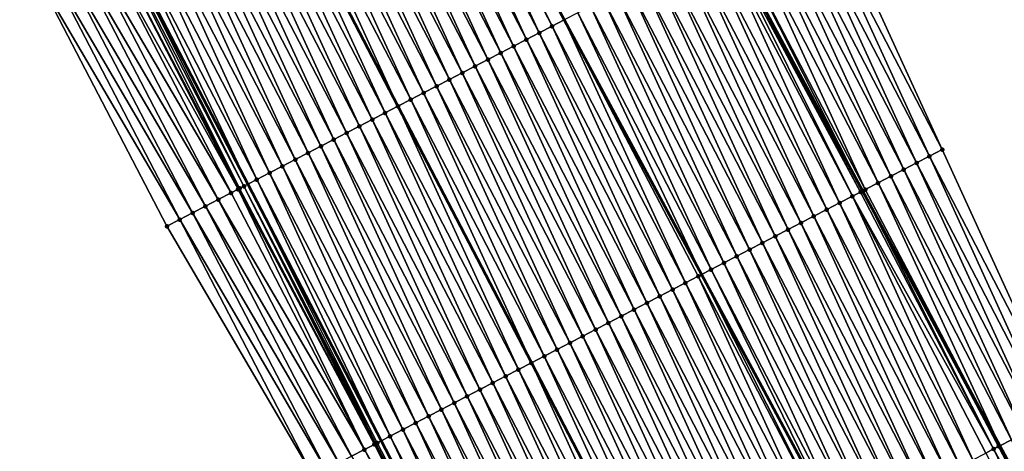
# Model space of a CAD drawing. Header units: feet. Extents: x 2010743 to 2022806, y 818705 to 837694.
# Tile 195 of 256: x 2012178 to 2012246, y 825512 to 825542. Entities that reach past the tile are written whole.
import ezdxf

# ---------------------------------------------------------------- set-up
doc = ezdxf.new("R2010")
doc.units = ezdxf.units.FT
doc.header["$MEASUREMENT"] = 0
for name, color, linetype, lineweight in [('EP_Travel Lane', 172, 'Continuous', 53), ('Road Shots', 141, 'Continuous', 100), ('STRIPING', 60, 'Continuous', 53)]:
    doc.layers.add(name, color=color, linetype=linetype, lineweight=lineweight)
doc.layers.add('I-77-MM17-21_NB-Surface-Border', color=7, linetype='Continuous')
doc.layers.add('I-77-MM17-21_NB-Surface-TIN', color=7, linetype='Continuous')

msp = doc.modelspace()

# ---------------------------------------------------------------- linework, layer by layer
at = {"layer": 'EP_Travel Lane'}
for points in [[(2012098.423, 825795.739, 322.685), (2012107.244, 825778.006, 322.934), (2012116.292, 825760.171, 323.171), (2012125.34, 825742.336, 323.418), (2012134.388, 825724.501, 323.672), (2012143.349, 825706.765, 323.886), (2012152.333, 825688.898, 324.102), (2012161.317, 825671.03, 324.312), (2012170.229, 825653.372, 324.484), (2012179.559, 825635.681, 324.602), (2012188.888, 825617.99, 324.735), (2012198.217, 825600.3, 324.868), (2012207.559, 825582.62, 324.95), (2012217.045, 825565.01, 324.969), (2012226.53, 825547.399, 325.002), (2012236.016, 825529.789, 325.043), (2012245.501, 825512.179, 325.066), (2012254.987, 825494.569, 325.048), (2012264.472, 825476.959, 325.034), (2012273.958, 825459.349, 325.006), (2012283.443, 825441.739, 324.982), (2012292.929, 825424.129, 324.94)], [(2012066.285, 825780.042, 323.996), (2012075.193, 825762.003, 324.193), (2012084.134, 825744.113, 324.357), (2012093.074, 825726.224, 324.541), (2012102.014, 825708.334, 324.683), (2012111.035, 825690.398, 324.866), (2012120.076, 825672.558, 324.993), (2012129.117, 825654.719, 325.099), (2012138.236, 825636.768, 325.226), (2012147.442, 825619.014, 325.321), (2012156.649, 825601.259, 325.367), (2012165.856, 825583.504, 325.429), (2012175.065, 825565.748, 325.494), (2012184.29, 825548.002, 325.563), (2012193.514, 825530.257, 325.608), (2012202.739, 825512.511, 325.627), (2012211.964, 825494.765, 325.644), (2012221.188, 825477.02, 325.642), (2012230.413, 825459.274, 325.644), (2012239.637, 825441.528, 325.619), (2012248.862, 825423.783, 325.6)]]:
    msp.add_polyline3d(points, dxfattribs=at)
at = {"layer": 'I-77-MM17-21_NB-Surface-Border', "color": 3, "linetype": 'Continuous', "lineweight": -3}
for points in [[(2012099.255, 825796.145, 322.634), (2012108.022, 825778.394, 322.886), (2012117.856, 825760.952, 323.074), (2012125.734, 825742.532, 323.387), (2012135.738, 825725.175, 323.587), (2012144.621, 825707.409, 323.833), (2012152.809, 825689.138, 324.083), (2012162.741, 825671.751, 324.25), (2012174.353, 825655.512, 324.278), (2012184.455, 825638.222, 324.369), (2012194.556, 825620.931, 324.428), (2012203.77, 825603.181, 324.556), (2012213.869, 825585.896, 324.582), (2012223.085, 825568.146, 324.634), (2012233.189, 825550.857, 324.629), (2012241.518, 825532.646, 324.724), (2012249.847, 825514.436, 324.823), (2012259.951, 825497.147, 324.812), (2012268.28, 825478.936, 324.864), (2012278.384, 825461.647, 324.814), (2012287.6, 825443.897, 324.804), (2012297.704, 825426.608, 324.725)], [(2012244.153, 825421.338, 325.467), (2012235.02, 825439.131, 325.501), (2012226.054, 825457.011, 325.528), (2012216.409, 825474.538, 325.541), (2012206.769, 825492.068, 325.544), (2012198.031, 825510.066, 325.549), (2012187.927, 825527.355, 325.511), (2012178.711, 825545.105, 325.5), (2012169.494, 825562.855, 325.458), (2012160.279, 825580.609, 325.418), (2012150.51, 825598.072, 325.408), (2012141.403, 825615.879, 325.378), (2012133.033, 825634.068, 325.294), (2012124.656, 825652.459, 325.188), (2012116.744, 825670.871, 325.082), (2012108.231, 825688.977, 324.949), (2012101.137, 825707.896, 324.725), (2012092.475, 825725.925, 324.566), (2012083.419, 825743.757, 324.389), (2012074.071, 825761.443, 324.254), (2012065.296, 825779.559, 324.054)]]:
    msp.add_polyline3d(points, dxfattribs=at)
at = {"layer": 'I-77-MM17-21_NB-Surface-TIN', "color": 128, "linetype": 'Continuous', "lineweight": -3}
for points in [[(2012213.665, 825540.719, 325.248), (2012205.336, 825558.93, 325.176), (2012204.448, 825558.469, 325.198)], [(2012214.552, 825541.18, 325.223), (2012205.781, 825559.161, 325.174), (2012205.336, 825558.93, 325.176)], [(2012213.665, 825540.719, 325.248), (2012214.552, 825541.18, 325.223), (2012205.336, 825558.93, 325.176)], [(2012205.781, 825559.161, 325.174), (2012215.399, 825541.62, 325.217), (2012205.922, 825559.234, 325.174)], [(2012214.552, 825541.18, 325.223), (2012215.399, 825541.62, 325.217), (2012205.781, 825559.161, 325.174)], [(2012206.223, 825559.391, 325.172), (2012205.922, 825559.234, 325.174), (2012215.399, 825541.62, 325.217)], [(2012215.439, 825541.641, 325.217), (2012206.223, 825559.391, 325.172), (2012215.399, 825541.62, 325.217)], [(2012212.777, 825540.258, 325.259), (2012204.448, 825558.469, 325.198), (2012203.561, 825558.008, 325.211)], [(2012212.777, 825540.258, 325.259), (2012213.665, 825540.719, 325.248), (2012204.448, 825558.469, 325.198)], [(2012211.002, 825539.337, 325.287), (2012202.673, 825557.547, 325.223), (2012201.786, 825557.087, 325.239)], [(2012211.89, 825539.798, 325.269), (2012203.561, 825558.008, 325.211), (2012202.673, 825557.547, 325.223)], [(2012211.002, 825539.337, 325.287), (2012211.89, 825539.798, 325.269), (2012202.673, 825557.547, 325.223)], [(2012211.89, 825539.798, 325.269), (2012212.777, 825540.258, 325.259), (2012203.561, 825558.008, 325.211)], [(2012210.115, 825538.876, 325.305), (2012201.786, 825557.087, 325.239), (2012200.898, 825556.626, 325.259)], [(2012210.115, 825538.876, 325.305), (2012211.002, 825539.337, 325.287), (2012201.786, 825557.087, 325.239)], [(2012208.34, 825537.954, 325.336), (2012200.011, 825556.165, 325.277), (2012199.123, 825555.704, 325.289)], [(2012209.227, 825538.415, 325.323), (2012200.898, 825556.626, 325.259), (2012200.011, 825556.165, 325.277)], [(2012208.34, 825537.954, 325.336), (2012209.227, 825538.415, 325.323), (2012200.011, 825556.165, 325.277)], [(2012209.227, 825538.415, 325.323), (2012210.115, 825538.876, 325.305), (2012200.898, 825556.626, 325.259)], [(2012207.452, 825537.493, 325.353), (2012199.123, 825555.704, 325.289), (2012198.236, 825555.243, 325.305)], [(2012207.452, 825537.493, 325.353), (2012208.34, 825537.954, 325.336), (2012199.123, 825555.704, 325.289)], [(2012205.677, 825536.572, 325.389), (2012197.348, 825554.782, 325.325), (2012196.461, 825554.322, 325.351)], [(2012206.565, 825537.033, 325.371), (2012198.236, 825555.243, 325.305), (2012197.348, 825554.782, 325.325)], [(2012205.677, 825536.572, 325.389), (2012206.565, 825537.033, 325.371), (2012197.348, 825554.782, 325.325)], [(2012206.565, 825537.033, 325.371), (2012207.452, 825537.493, 325.353), (2012198.236, 825555.243, 325.305)], [(2012204.79, 825536.111, 325.417), (2012196.461, 825554.322, 325.351), (2012195.573, 825553.861, 325.375)], [(2012204.79, 825536.111, 325.417), (2012205.677, 825536.572, 325.389), (2012196.461, 825554.322, 325.351)], [(2012203.015, 825535.189, 325.447), (2012194.686, 825553.4, 325.391), (2012193.798, 825552.939, 325.404)], [(2012195.573, 825553.861, 325.375), (2012194.686, 825553.4, 325.391), (2012203.902, 825535.65, 325.429)], [(2012203.015, 825535.189, 325.447), (2012203.902, 825535.65, 325.429), (2012194.686, 825553.4, 325.391)], [(2012204.79, 825536.111, 325.417), (2012195.573, 825553.861, 325.375), (2012203.902, 825535.65, 325.429)], [(2012202.127, 825534.729, 325.462), (2012193.798, 825552.939, 325.404), (2012192.911, 825552.478, 325.416)], [(2012202.127, 825534.729, 325.462), (2012203.015, 825535.189, 325.447), (2012193.798, 825552.939, 325.404)], [(2012200.352, 825533.807, 325.499), (2012192.023, 825552.018, 325.433), (2012191.136, 825551.557, 325.451)], [(2012201.24, 825534.268, 325.479), (2012192.911, 825552.478, 325.416), (2012192.023, 825552.018, 325.433)], [(2012200.352, 825533.807, 325.499), (2012201.24, 825534.268, 325.479), (2012192.023, 825552.018, 325.433)], [(2012201.24, 825534.268, 325.479), (2012202.127, 825534.729, 325.462), (2012192.911, 825552.478, 325.416)], [(2012199.465, 825533.346, 325.515), (2012191.136, 825551.557, 325.451), (2012190.248, 825551.096, 325.467)], [(2012199.465, 825533.346, 325.515), (2012200.352, 825533.807, 325.499), (2012191.136, 825551.557, 325.451)], [(2012197.69, 825532.424, 325.541), (2012189.361, 825550.635, 325.48), (2012188.473, 825550.174, 325.494)], [(2012198.577, 825532.885, 325.529), (2012190.248, 825551.096, 325.467), (2012189.361, 825550.635, 325.48)], [(2012197.69, 825532.424, 325.541), (2012198.577, 825532.885, 325.529), (2012189.361, 825550.635, 325.48)], [(2012198.577, 825532.885, 325.529), (2012199.465, 825533.346, 325.515), (2012190.248, 825551.096, 325.467)], [(2012241.518, 825532.646, 324.724), (2012233.189, 825550.857, 324.629), (2012232.302, 825550.396, 324.683)], [(2012196.802, 825531.964, 325.556), (2012188.473, 825550.174, 325.494), (2012187.586, 825549.713, 325.511)], [(2012196.802, 825531.964, 325.556), (2012197.69, 825532.424, 325.541), (2012188.473, 825550.174, 325.494)], [(2012239.743, 825531.725, 324.822), (2012231.414, 825549.935, 324.736), (2012230.527, 825549.475, 324.782)], [(2012240.631, 825532.186, 324.773), (2012232.302, 825550.396, 324.683), (2012231.414, 825549.935, 324.736)], [(2012239.743, 825531.725, 324.822), (2012240.631, 825532.186, 324.773), (2012231.414, 825549.935, 324.736)], [(2012240.631, 825532.186, 324.773), (2012241.518, 825532.646, 324.724), (2012232.302, 825550.396, 324.683)], [(2012195.027, 825531.042, 325.591), (2012186.698, 825549.253, 325.529), (2012185.811, 825548.792, 325.545)], [(2012195.915, 825531.503, 325.572), (2012187.586, 825549.713, 325.511), (2012186.698, 825549.253, 325.529)], [(2012195.027, 825531.042, 325.591), (2012195.915, 825531.503, 325.572), (2012186.698, 825549.253, 325.529)], [(2012195.915, 825531.503, 325.572), (2012196.802, 825531.964, 325.556), (2012187.586, 825549.713, 325.511)], [(2012238.856, 825531.264, 324.875), (2012230.527, 825549.475, 324.782), (2012229.639, 825549.014, 324.831)], [(2012238.856, 825531.264, 324.875), (2012239.743, 825531.725, 324.822), (2012230.527, 825549.475, 324.782)], [(2012194.14, 825530.581, 325.602), (2012185.811, 825548.792, 325.545), (2012184.923, 825548.331, 325.555)], [(2012194.14, 825530.581, 325.602), (2012195.027, 825531.042, 325.591), (2012185.811, 825548.792, 325.545)], [(2012237.081, 825530.342, 324.993), (2012228.752, 825548.553, 324.872), (2012227.864, 825548.092, 324.933)], [(2012237.968, 825530.803, 324.93), (2012229.639, 825549.014, 324.831), (2012228.752, 825548.553, 324.872)], [(2012237.081, 825530.342, 324.993), (2012237.968, 825530.803, 324.93), (2012228.752, 825548.553, 324.872)], [(2012237.968, 825530.803, 324.93), (2012238.856, 825531.264, 324.875), (2012229.639, 825549.014, 324.831)], [(2012192.955, 825529.966, 325.614), (2012184.036, 825547.87, 325.566), (2012183.692, 825547.692, 325.573)], [(2012193.252, 825530.12, 325.61), (2012184.29, 825548.002, 325.563), (2012184.036, 825547.87, 325.566)], [(2012192.955, 825529.966, 325.614), (2012193.252, 825530.12, 325.61), (2012184.036, 825547.87, 325.566)], [(2012184.923, 825548.331, 325.555), (2012184.29, 825548.002, 325.563), (2012193.514, 825530.257, 325.608)], [(2012193.252, 825530.12, 325.61), (2012193.514, 825530.257, 325.608), (2012184.29, 825548.002, 325.563)], [(2012194.14, 825530.581, 325.602), (2012184.923, 825548.331, 325.555), (2012193.514, 825530.257, 325.608)], [(2012236.193, 825529.882, 325.037), (2012227.864, 825548.092, 324.933), (2012226.977, 825547.631, 324.988)], [(2012236.193, 825529.882, 325.037), (2012237.081, 825530.342, 324.993), (2012227.864, 825548.092, 324.933)], [(2012192.365, 825529.66, 325.586), (2012183.148, 825547.409, 325.553), (2012182.261, 825546.949, 325.546)], [(2012192.853, 825529.913, 325.612), (2012183.692, 825547.692, 325.573), (2012183.148, 825547.409, 325.553)], [(2012192.365, 825529.66, 325.586), (2012192.853, 825529.913, 325.612), (2012183.148, 825547.409, 325.553)], [(2012192.853, 825529.913, 325.612), (2012192.955, 825529.966, 325.614), (2012183.692, 825547.692, 325.573)], [(2012235.306, 825529.421, 325.051), (2012226.398, 825547.331, 325.007), (2012226.089, 825547.171, 325.011)], [(2012235.877, 825529.717, 325.047), (2012226.53, 825547.399, 325.002), (2012226.398, 825547.331, 325.007)], [(2012235.306, 825529.421, 325.051), (2012235.877, 825529.717, 325.047), (2012226.398, 825547.331, 325.007)], [(2012226.977, 825547.631, 324.988), (2012226.53, 825547.399, 325.002), (2012236.016, 825529.789, 325.043)], [(2012235.877, 825529.717, 325.047), (2012236.016, 825529.789, 325.043), (2012226.53, 825547.399, 325.002)], [(2012236.193, 825529.882, 325.037), (2012226.977, 825547.631, 324.988), (2012236.016, 825529.789, 325.043)], [(2012191.477, 825529.199, 325.574), (2012182.261, 825546.949, 325.546), (2012181.373, 825546.488, 325.545)], [(2012191.477, 825529.199, 325.574), (2012192.365, 825529.66, 325.586), (2012182.261, 825546.949, 325.546)], [(2012233.531, 825528.499, 325.084), (2012225.202, 825546.71, 325.021), (2012224.314, 825546.249, 325.033)], [(2012234.418, 825528.96, 325.063), (2012226.089, 825547.171, 325.011), (2012225.202, 825546.71, 325.021)], [(2012233.531, 825528.499, 325.084), (2012234.418, 825528.96, 325.063), (2012225.202, 825546.71, 325.021)], [(2012234.418, 825528.96, 325.063), (2012235.306, 825529.421, 325.051), (2012226.089, 825547.171, 325.011)], [(2012189.702, 825528.277, 325.548), (2012180.486, 825546.027, 325.529), (2012179.598, 825545.566, 325.516)], [(2012190.59, 825528.738, 325.567), (2012181.373, 825546.488, 325.545), (2012180.486, 825546.027, 325.529)], [(2012189.702, 825528.277, 325.548), (2012190.59, 825528.738, 325.567), (2012180.486, 825546.027, 325.529)], [(2012190.59, 825528.738, 325.567), (2012191.477, 825529.199, 325.574), (2012181.373, 825546.488, 325.545)], [(2012232.643, 825528.038, 325.101), (2012224.314, 825546.249, 325.033), (2012223.427, 825545.788, 325.053)], [(2012232.643, 825528.038, 325.101), (2012233.531, 825528.499, 325.084), (2012224.314, 825546.249, 325.033)], [(2012188.815, 825527.816, 325.533), (2012179.598, 825545.566, 325.516), (2012178.711, 825545.105, 325.5)], [(2012188.815, 825527.816, 325.533), (2012189.702, 825528.277, 325.548), (2012179.598, 825545.566, 325.516)], [(2012230.868, 825527.117, 325.131), (2012222.539, 825545.327, 325.076), (2012221.652, 825544.867, 325.095)], [(2012231.756, 825527.578, 325.116), (2012223.427, 825545.788, 325.053), (2012222.539, 825545.327, 325.076)], [(2012230.868, 825527.117, 325.131), (2012231.756, 825527.578, 325.116), (2012222.539, 825545.327, 325.076)], [(2012231.756, 825527.578, 325.116), (2012232.643, 825528.038, 325.101), (2012223.427, 825545.788, 325.053)], [(2012187.927, 825527.355, 325.511), (2012188.815, 825527.816, 325.533), (2012178.711, 825545.105, 325.5)], [(2012229.981, 825526.656, 325.14), (2012221.652, 825544.867, 325.095), (2012220.764, 825544.406, 325.112)], [(2012229.981, 825526.656, 325.14), (2012230.868, 825527.117, 325.131), (2012221.652, 825544.867, 325.095)], [(2012228.206, 825525.734, 325.178), (2012219.877, 825543.945, 325.129), (2012218.989, 825543.484, 325.143)], [(2012229.093, 825526.195, 325.158), (2012220.764, 825544.406, 325.112), (2012219.877, 825543.945, 325.129)], [(2012228.206, 825525.734, 325.178), (2012229.093, 825526.195, 325.158), (2012219.877, 825543.945, 325.129)], [(2012229.093, 825526.195, 325.158), (2012229.981, 825526.656, 325.14), (2012220.764, 825544.406, 325.112)], [(2012227.318, 825525.273, 325.195), (2012218.989, 825543.484, 325.143), (2012218.102, 825543.023, 325.159)], [(2012227.318, 825525.273, 325.195), (2012228.206, 825525.734, 325.178), (2012218.989, 825543.484, 325.143)], [(2012225.543, 825524.352, 325.227), (2012217.214, 825542.562, 325.176), (2012216.327, 825542.102, 325.193)], [(2012226.431, 825524.813, 325.209), (2012218.102, 825543.023, 325.159), (2012217.214, 825542.562, 325.176)], [(2012225.543, 825524.352, 325.227), (2012226.431, 825524.813, 325.209), (2012217.214, 825542.562, 325.176)], [(2012226.431, 825524.813, 325.209), (2012227.318, 825525.273, 325.195), (2012218.102, 825543.023, 325.159)], [(2012215.439, 825541.641, 325.217), (2012224.876, 825524.005, 325.239), (2012216.327, 825542.102, 325.193)], [(2012225.543, 825524.352, 325.227), (2012216.327, 825542.102, 325.193), (2012224.876, 825524.005, 325.239)], [(2012222.881, 825522.969, 325.279), (2012214.552, 825541.18, 325.223), (2012213.665, 825540.719, 325.248)], [(2012223.768, 825523.43, 325.255), (2012215.399, 825541.62, 325.217), (2012214.552, 825541.18, 325.223)], [(2012222.881, 825522.969, 325.279), (2012223.768, 825523.43, 325.255), (2012214.552, 825541.18, 325.223)], [(2012215.439, 825541.641, 325.217), (2012215.399, 825541.62, 325.217), (2012224.876, 825524.005, 325.239)], [(2012224.656, 825523.891, 325.243), (2012224.876, 825524.005, 325.239), (2012215.399, 825541.62, 325.217)], [(2012223.768, 825523.43, 325.255), (2012224.656, 825523.891, 325.243), (2012215.399, 825541.62, 325.217)], [(2012221.993, 825522.509, 325.29), (2012213.665, 825540.719, 325.248), (2012212.777, 825540.258, 325.259)], [(2012221.993, 825522.509, 325.29), (2012222.881, 825522.969, 325.279), (2012213.665, 825540.719, 325.248)], [(2012220.218, 825521.587, 325.317), (2012211.89, 825539.798, 325.269), (2012211.002, 825539.337, 325.287)], [(2012221.106, 825522.048, 325.302), (2012212.777, 825540.258, 325.259), (2012211.89, 825539.798, 325.269)], [(2012220.218, 825521.587, 325.317), (2012221.106, 825522.048, 325.302), (2012211.89, 825539.798, 325.269)], [(2012221.106, 825522.048, 325.302), (2012221.993, 825522.509, 325.29), (2012212.777, 825540.258, 325.259)], [(2012219.331, 825521.126, 325.337), (2012211.002, 825539.337, 325.287), (2012210.115, 825538.876, 325.305)], [(2012219.331, 825521.126, 325.337), (2012220.218, 825521.587, 325.317), (2012211.002, 825539.337, 325.287)], [(2012217.556, 825520.204, 325.364), (2012209.227, 825538.415, 325.323), (2012208.34, 825537.954, 325.336)], [(2012218.443, 825520.665, 325.352), (2012210.115, 825538.876, 325.305), (2012209.227, 825538.415, 325.323)], [(2012217.556, 825520.204, 325.364), (2012218.443, 825520.665, 325.352), (2012209.227, 825538.415, 325.323)], [(2012218.443, 825520.665, 325.352), (2012219.331, 825521.126, 325.337), (2012210.115, 825538.876, 325.305)], [(2012216.668, 825519.744, 325.383), (2012208.34, 825537.954, 325.336), (2012207.452, 825537.493, 325.353)], [(2012216.668, 825519.744, 325.383), (2012217.556, 825520.204, 325.364), (2012208.34, 825537.954, 325.336)], [(2012214.893, 825518.822, 325.427), (2012206.565, 825537.033, 325.371), (2012205.677, 825536.572, 325.389)], [(2012215.781, 825519.283, 325.403), (2012207.452, 825537.493, 325.353), (2012206.565, 825537.033, 325.371)], [(2012214.893, 825518.822, 325.427), (2012215.781, 825519.283, 325.403), (2012206.565, 825537.033, 325.371)], [(2012215.781, 825519.283, 325.403), (2012216.668, 825519.744, 325.383), (2012207.452, 825537.493, 325.353)], [(2012214.006, 825518.361, 325.447), (2012205.677, 825536.572, 325.389), (2012204.79, 825536.111, 325.417)], [(2012214.006, 825518.361, 325.447), (2012214.893, 825518.822, 325.427), (2012205.677, 825536.572, 325.389)], [(2012212.231, 825517.44, 325.477), (2012203.902, 825535.65, 325.429), (2012203.015, 825535.189, 325.447)], [(2012204.79, 825536.111, 325.417), (2012203.902, 825535.65, 325.429), (2012213.119, 825517.9, 325.463)], [(2012212.231, 825517.44, 325.477), (2012213.119, 825517.9, 325.463), (2012203.902, 825535.65, 325.429)], [(2012214.006, 825518.361, 325.447), (2012204.79, 825536.111, 325.417), (2012213.119, 825517.9, 325.463)], [(2012211.343, 825516.979, 325.491), (2012203.015, 825535.189, 325.447), (2012202.127, 825534.729, 325.462)], [(2012211.343, 825516.979, 325.491), (2012212.231, 825517.44, 325.477), (2012203.015, 825535.189, 325.447)], [(2012209.569, 825516.057, 325.528), (2012201.24, 825534.268, 325.479), (2012200.352, 825533.807, 325.499)], [(2012210.456, 825516.518, 325.51), (2012202.127, 825534.729, 325.462), (2012201.24, 825534.268, 325.479)], [(2012209.569, 825516.057, 325.528), (2012210.456, 825516.518, 325.51), (2012201.24, 825534.268, 325.479)], [(2012210.456, 825516.518, 325.51), (2012211.343, 825516.979, 325.491), (2012202.127, 825534.729, 325.462)], [(2012208.681, 825515.596, 325.544), (2012200.352, 825533.807, 325.499), (2012199.465, 825533.346, 325.515)], [(2012208.681, 825515.596, 325.544), (2012209.569, 825516.057, 325.528), (2012200.352, 825533.807, 325.499)], [(2012207.794, 825515.135, 325.558), (2012199.465, 825533.346, 325.515), (2012198.577, 825532.885, 325.529)], [(2012207.794, 825515.135, 325.558), (2012208.681, 825515.596, 325.544), (2012199.465, 825533.346, 325.515)], [(2012206.019, 825514.214, 325.585), (2012197.69, 825532.424, 325.541), (2012196.802, 825531.964, 325.556)], [(2012206.906, 825514.675, 325.571), (2012198.577, 825532.885, 325.529), (2012197.69, 825532.424, 325.541)], [(2012206.019, 825514.214, 325.585), (2012206.906, 825514.675, 325.571), (2012197.69, 825532.424, 325.541)], [(2012206.906, 825514.675, 325.571), (2012207.794, 825515.135, 325.558), (2012198.577, 825532.885, 325.529)], [(2012249.847, 825514.436, 324.823), (2012241.518, 825532.646, 324.724), (2012240.631, 825532.186, 324.773)], [(2012205.131, 825513.753, 325.601), (2012196.802, 825531.964, 325.556), (2012195.915, 825531.503, 325.572)], [(2012205.131, 825513.753, 325.601), (2012206.019, 825514.214, 325.585), (2012196.802, 825531.964, 325.556)], [(2012248.072, 825513.514, 324.916), (2012239.743, 825531.725, 324.822), (2012238.856, 825531.264, 324.875)], [(2012248.96, 825513.975, 324.867), (2012240.631, 825532.186, 324.773), (2012239.743, 825531.725, 324.822)], [(2012248.072, 825513.514, 324.916), (2012248.96, 825513.975, 324.867), (2012239.743, 825531.725, 324.822)], [(2012248.96, 825513.975, 324.867), (2012249.847, 825514.436, 324.823), (2012240.631, 825532.186, 324.773)], [(2012203.356, 825512.831, 325.621), (2012195.027, 825531.042, 325.591), (2012194.14, 825530.581, 325.602)], [(2012204.244, 825513.292, 325.616), (2012195.915, 825531.503, 325.572), (2012195.027, 825531.042, 325.591)], [(2012203.356, 825512.831, 325.621), (2012204.244, 825513.292, 325.616), (2012195.027, 825531.042, 325.591)], [(2012204.244, 825513.292, 325.616), (2012205.131, 825513.753, 325.601), (2012195.915, 825531.503, 325.572)], [(2012247.185, 825513.053, 324.97), (2012238.856, 825531.264, 324.875), (2012237.968, 825530.803, 324.93)], [(2012247.185, 825513.053, 324.97), (2012248.072, 825513.514, 324.916), (2012238.856, 825531.264, 324.875)], [(2012202.469, 825512.371, 325.629), (2012193.514, 825530.257, 325.608), (2012193.252, 825530.12, 325.61)], [(2012194.14, 825530.581, 325.602), (2012193.514, 825530.257, 325.608), (2012202.739, 825512.511, 325.627)], [(2012202.469, 825512.371, 325.629), (2012202.739, 825512.511, 325.627), (2012193.514, 825530.257, 325.608)], [(2012203.356, 825512.831, 325.621), (2012194.14, 825530.581, 325.602), (2012202.739, 825512.511, 325.627)], [(2012236.193, 825529.882, 325.037), (2012245.501, 825512.179, 325.066), (2012237.081, 825530.342, 324.993)], [(2012246.297, 825512.593, 325.026), (2012237.968, 825530.803, 324.93), (2012237.081, 825530.342, 324.993)], [(2012246.297, 825512.593, 325.026), (2012237.081, 825530.342, 324.993), (2012245.501, 825512.179, 325.066)], [(2012246.297, 825512.593, 325.026), (2012247.185, 825513.053, 324.97), (2012237.968, 825530.803, 324.93)], [(2012201.581, 825511.91, 325.605), (2012192.365, 825529.66, 325.586), (2012191.477, 825529.199, 325.574)], [(2012201.581, 825511.91, 325.605), (2012192.853, 825529.913, 325.612), (2012192.365, 825529.66, 325.586)], [(2012202.277, 825512.271, 325.629), (2012192.955, 825529.966, 325.614), (2012192.853, 825529.913, 325.612)], [(2012201.581, 825511.91, 325.605), (2012202.277, 825512.271, 325.629), (2012192.853, 825529.913, 325.612)], [(2012202.277, 825512.271, 325.629), (2012193.252, 825530.12, 325.61), (2012192.955, 825529.966, 325.614)], [(2012202.277, 825512.271, 325.629), (2012202.364, 825512.316, 325.63), (2012193.252, 825530.12, 325.61)], [(2012202.364, 825512.316, 325.63), (2012202.469, 825512.371, 325.629), (2012193.252, 825530.12, 325.61)], [(2012245.066, 825511.953, 325.08), (2012235.877, 825529.717, 325.047), (2012235.306, 825529.421, 325.051)], [(2012245.066, 825511.953, 325.08), (2012236.016, 825529.789, 325.043), (2012235.877, 825529.717, 325.047)], [(2012236.193, 825529.882, 325.037), (2012236.016, 825529.789, 325.043), (2012245.501, 825512.179, 325.066)], [(2012245.41, 825512.132, 325.071), (2012245.501, 825512.179, 325.066), (2012236.016, 825529.789, 325.043)], [(2012245.066, 825511.953, 325.08), (2012245.41, 825512.132, 325.071), (2012236.016, 825529.789, 325.043)], [(2012200.694, 825511.449, 325.594), (2012191.477, 825529.199, 325.574), (2012190.59, 825528.738, 325.567)], [(2012200.694, 825511.449, 325.594), (2012201.581, 825511.91, 325.605), (2012191.477, 825529.199, 325.574)], [(2012242.747, 825510.749, 325.109), (2012234.418, 825528.96, 325.063), (2012233.531, 825528.499, 325.084)], [(2012243.635, 825511.21, 325.093), (2012235.306, 825529.421, 325.051), (2012234.418, 825528.96, 325.063)], [(2012242.747, 825510.749, 325.109), (2012243.635, 825511.21, 325.093), (2012234.418, 825528.96, 325.063)], [(2012243.635, 825511.21, 325.093), (2012244.522, 825511.671, 325.085), (2012235.306, 825529.421, 325.051)], [(2012244.522, 825511.671, 325.085), (2012245.066, 825511.953, 325.08), (2012235.306, 825529.421, 325.051)], [(2012198.919, 825510.527, 325.567), (2012189.702, 825528.277, 325.548), (2012188.815, 825527.816, 325.533)], [(2012199.806, 825510.988, 325.586), (2012190.59, 825528.738, 325.567), (2012189.702, 825528.277, 325.548)], [(2012198.919, 825510.527, 325.567), (2012199.806, 825510.988, 325.586), (2012189.702, 825528.277, 325.548)], [(2012199.806, 825510.988, 325.586), (2012200.694, 825511.449, 325.594), (2012190.59, 825528.738, 325.567)], [(2012241.86, 825510.288, 325.122), (2012233.531, 825528.499, 325.084), (2012232.643, 825528.038, 325.101)], [(2012241.86, 825510.288, 325.122), (2012242.747, 825510.749, 325.109), (2012233.531, 825528.499, 325.084)], [(2012198.031, 825510.066, 325.549), (2012188.815, 825527.816, 325.533), (2012187.927, 825527.355, 325.511)], [(2012198.031, 825510.066, 325.549), (2012198.919, 825510.527, 325.567), (2012188.815, 825527.816, 325.533)], [(2012240.085, 825509.367, 325.142), (2012231.756, 825527.578, 325.116), (2012230.868, 825527.117, 325.131)], [(2012240.972, 825509.828, 325.133), (2012232.643, 825528.038, 325.101), (2012231.756, 825527.578, 325.116)], [(2012240.085, 825509.367, 325.142), (2012240.972, 825509.828, 325.133), (2012231.756, 825527.578, 325.116)], [(2012240.972, 825509.828, 325.133), (2012241.86, 825510.288, 325.122), (2012232.643, 825528.038, 325.101)], [(2012239.197, 825508.906, 325.157), (2012230.868, 825527.117, 325.131), (2012229.981, 825526.656, 325.14)], [(2012239.197, 825508.906, 325.157), (2012240.085, 825509.367, 325.142), (2012230.868, 825527.117, 325.131)], [(2012237.422, 825507.984, 325.192), (2012229.093, 825526.195, 325.158), (2012228.206, 825525.734, 325.178)], [(2012238.31, 825508.445, 325.176), (2012229.981, 825526.656, 325.14), (2012229.093, 825526.195, 325.158)], [(2012237.422, 825507.984, 325.192), (2012238.31, 825508.445, 325.176), (2012229.093, 825526.195, 325.158)], [(2012238.31, 825508.445, 325.176), (2012239.197, 825508.906, 325.157), (2012229.981, 825526.656, 325.14)], [(2012236.535, 825507.524, 325.207), (2012228.206, 825525.734, 325.178), (2012227.318, 825525.273, 325.195)], [(2012236.535, 825507.524, 325.207), (2012237.422, 825507.984, 325.192), (2012228.206, 825525.734, 325.178)], [(2012234.76, 825506.602, 325.241), (2012226.431, 825524.813, 325.209), (2012225.543, 825524.352, 325.227)], [(2012235.647, 825507.063, 325.221), (2012227.318, 825525.273, 325.195), (2012226.431, 825524.813, 325.209)], [(2012234.76, 825506.602, 325.241), (2012235.647, 825507.063, 325.221), (2012226.431, 825524.813, 325.209)], [(2012235.647, 825507.063, 325.221), (2012236.535, 825507.524, 325.207), (2012227.318, 825525.273, 325.195)], [(2012225.543, 825524.352, 325.227), (2012224.876, 825524.005, 325.239), (2012234.352, 825506.39, 325.244)], [(2012234.76, 825506.602, 325.241), (2012225.543, 825524.352, 325.227), (2012234.352, 825506.39, 325.244)], [(2012232.097, 825505.219, 325.28), (2012223.768, 825523.43, 325.255), (2012222.881, 825522.969, 325.279)], [(2012232.985, 825505.68, 325.258), (2012224.656, 825523.891, 325.243), (2012223.768, 825523.43, 325.255)], [(2012232.097, 825505.219, 325.28), (2012232.985, 825505.68, 325.258), (2012223.768, 825523.43, 325.255)], [(2012233.872, 825506.141, 325.247), (2012224.876, 825524.005, 325.239), (2012224.656, 825523.891, 325.243)], [(2012232.985, 825505.68, 325.258), (2012233.872, 825506.141, 325.247), (2012224.656, 825523.891, 325.243)], [(2012233.872, 825506.141, 325.247), (2012234.352, 825506.39, 325.244), (2012224.876, 825524.005, 325.239)], [(2012231.21, 825504.759, 325.29), (2012222.881, 825522.969, 325.279), (2012221.993, 825522.509, 325.29)], [(2012231.21, 825504.759, 325.29), (2012232.097, 825505.219, 325.28), (2012222.881, 825522.969, 325.279)], [(2012229.435, 825503.837, 325.32), (2012221.106, 825522.048, 325.302), (2012220.218, 825521.587, 325.317)], [(2012230.322, 825504.298, 325.306), (2012221.993, 825522.509, 325.29), (2012221.106, 825522.048, 325.302)], [(2012229.435, 825503.837, 325.32), (2012230.322, 825504.298, 325.306), (2012221.106, 825522.048, 325.302)], [(2012230.322, 825504.298, 325.306), (2012231.21, 825504.759, 325.29), (2012221.993, 825522.509, 325.29)], [(2012228.547, 825503.376, 325.338), (2012220.218, 825521.587, 325.317), (2012219.331, 825521.126, 325.337)], [(2012228.547, 825503.376, 325.338), (2012229.435, 825503.837, 325.32), (2012220.218, 825521.587, 325.317)], [(2012226.772, 825502.455, 325.369), (2012218.443, 825520.665, 325.352), (2012217.556, 825520.204, 325.364)], [(2012227.66, 825502.915, 325.356), (2012219.331, 825521.126, 325.337), (2012218.443, 825520.665, 325.352)], [(2012226.772, 825502.455, 325.369), (2012227.66, 825502.915, 325.356), (2012218.443, 825520.665, 325.352)], [(2012227.66, 825502.915, 325.356), (2012228.547, 825503.376, 325.338), (2012219.331, 825521.126, 325.337)], [(2012225.885, 825501.994, 325.388), (2012217.556, 825520.204, 325.364), (2012216.668, 825519.744, 325.383)], [(2012225.885, 825501.994, 325.388), (2012226.772, 825502.455, 325.369), (2012217.556, 825520.204, 325.364)], [(2012224.997, 825501.533, 325.404), (2012216.668, 825519.744, 325.383), (2012215.781, 825519.283, 325.403)], [(2012224.997, 825501.533, 325.404), (2012225.885, 825501.994, 325.388), (2012216.668, 825519.744, 325.383)], [(2012223.222, 825500.611, 325.453), (2012214.893, 825518.822, 325.427), (2012214.006, 825518.361, 325.447)], [(2012224.11, 825501.072, 325.427), (2012215.781, 825519.283, 325.403), (2012214.893, 825518.822, 325.427)], [(2012223.222, 825500.611, 325.453), (2012224.11, 825501.072, 325.427), (2012214.893, 825518.822, 325.427)], [(2012224.11, 825501.072, 325.427), (2012224.997, 825501.533, 325.404), (2012215.781, 825519.283, 325.403)], [(2012214.006, 825518.361, 325.447), (2012213.119, 825517.9, 325.463), (2012222.335, 825500.15, 325.466)], [(2012223.222, 825500.611, 325.453), (2012214.006, 825518.361, 325.447), (2012222.335, 825500.15, 325.466)], [(2012220.56, 825499.229, 325.497), (2012212.231, 825517.44, 325.477), (2012211.343, 825516.979, 325.491)], [(2012221.447, 825499.69, 325.48), (2012213.119, 825517.9, 325.463), (2012212.231, 825517.44, 325.477)], [(2012220.56, 825499.229, 325.497), (2012221.447, 825499.69, 325.48), (2012212.231, 825517.44, 325.477)], [(2012221.447, 825499.69, 325.48), (2012222.335, 825500.15, 325.466), (2012213.119, 825517.9, 325.463)], [(2012219.672, 825498.768, 325.514), (2012211.343, 825516.979, 325.491), (2012210.456, 825516.518, 325.51)], [(2012219.672, 825498.768, 325.514), (2012220.56, 825499.229, 325.497), (2012211.343, 825516.979, 325.491)], [(2012217.897, 825497.846, 325.548), (2012209.569, 825516.057, 325.528), (2012208.681, 825515.596, 325.544)], [(2012218.785, 825498.307, 325.532), (2012210.456, 825516.518, 325.51), (2012209.569, 825516.057, 325.528)], [(2012217.897, 825497.846, 325.548), (2012218.785, 825498.307, 325.532), (2012209.569, 825516.057, 325.528)], [(2012218.785, 825498.307, 325.532), (2012219.672, 825498.768, 325.514), (2012210.456, 825516.518, 325.51)], [(2012217.01, 825497.386, 325.562), (2012208.681, 825515.596, 325.544), (2012207.794, 825515.135, 325.558)], [(2012217.01, 825497.386, 325.562), (2012217.897, 825497.846, 325.548), (2012208.681, 825515.596, 325.544)], [(2012215.235, 825496.464, 325.588), (2012206.906, 825514.675, 325.571), (2012206.019, 825514.214, 325.585)], [(2012216.122, 825496.925, 325.573), (2012207.794, 825515.135, 325.558), (2012206.906, 825514.675, 325.571)], [(2012215.235, 825496.464, 325.588), (2012216.122, 825496.925, 325.573), (2012206.906, 825514.675, 325.571)], [(2012216.122, 825496.925, 325.573), (2012217.01, 825497.386, 325.562), (2012207.794, 825515.135, 325.558)], [(2012214.347, 825496.003, 325.607), (2012206.019, 825514.214, 325.585), (2012205.131, 825513.753, 325.601)], [(2012214.347, 825496.003, 325.607), (2012215.235, 825496.464, 325.588), (2012206.019, 825514.214, 325.585)], [(2012212.572, 825495.081, 325.634), (2012204.244, 825513.292, 325.616), (2012203.356, 825512.831, 325.621)], [(2012213.46, 825495.542, 325.622), (2012205.131, 825513.753, 325.601), (2012204.244, 825513.292, 325.616)], [(2012212.572, 825495.081, 325.634), (2012213.46, 825495.542, 325.622), (2012204.244, 825513.292, 325.616)], [(2012213.46, 825495.542, 325.622), (2012214.347, 825496.003, 325.607), (2012205.131, 825513.753, 325.601)], [(2012211.685, 825494.621, 325.648), (2012202.739, 825512.511, 325.627), (2012202.469, 825512.371, 325.629)], [(2012203.356, 825512.831, 325.621), (2012202.739, 825512.511, 325.627), (2012211.964, 825494.765, 325.644)], [(2012211.685, 825494.621, 325.648), (2012211.964, 825494.765, 325.644), (2012202.739, 825512.511, 325.627)], [(2012212.572, 825495.081, 325.634), (2012203.356, 825512.831, 325.621), (2012211.964, 825494.765, 325.644)], [(2012246.297, 825512.593, 325.026), (2012245.501, 825512.179, 325.066), (2012254.987, 825494.569, 325.048)], [(2012210.797, 825494.16, 325.627), (2012201.581, 825511.91, 325.605), (2012200.694, 825511.449, 325.594)], [(2012211.376, 825494.46, 325.65), (2012202.277, 825512.271, 325.629), (2012201.581, 825511.91, 325.605)], [(2012210.797, 825494.16, 325.627), (2012211.376, 825494.46, 325.65), (2012201.581, 825511.91, 325.605)], [(2012211.493, 825494.521, 325.651), (2012202.364, 825512.316, 325.63), (2012202.277, 825512.271, 325.629)], [(2012211.376, 825494.46, 325.65), (2012211.493, 825494.521, 325.651), (2012202.277, 825512.271, 325.629)], [(2012211.685, 825494.621, 325.648), (2012202.469, 825512.371, 325.629), (2012202.364, 825512.316, 325.63)], [(2012211.493, 825494.521, 325.651), (2012211.685, 825494.621, 325.648), (2012202.364, 825512.316, 325.63)], [(2012253.739, 825493.921, 325.067), (2012245.066, 825511.953, 325.08), (2012244.522, 825511.671, 325.085)], [(2012254.626, 825494.382, 325.052), (2012245.41, 825512.132, 325.071), (2012245.066, 825511.953, 325.08)], [(2012253.739, 825493.921, 325.067), (2012254.626, 825494.382, 325.052), (2012245.066, 825511.953, 325.08)], [(2012254.626, 825494.382, 325.052), (2012245.501, 825512.179, 325.066), (2012245.41, 825512.132, 325.071)], [(2012254.626, 825494.382, 325.052), (2012254.987, 825494.569, 325.048), (2012245.501, 825512.179, 325.066)]]:
    msp.add_3dface(points, dxfattribs=at)
at = {"layer": 'Road Shots', "lineweight": 100}
for p in [(2012214.552, 825541.18, 325.223), (2012213.665, 825540.719, 325.248), (2012211.89, 825539.798, 325.269), (2012212.777, 825540.258, 325.259), (2012211.002, 825539.337, 325.287), (2012209.227, 825538.415, 325.323), (2012210.115, 825538.876, 325.305), (2012208.34, 825537.954, 325.336), (2012206.565, 825537.033, 325.371), (2012207.452, 825537.493, 325.353), (2012205.677, 825536.572, 325.389), (2012203.902, 825535.65, 325.429), (2012204.79, 825536.111, 325.417), (2012203.015, 825535.189, 325.447), (2012201.24, 825534.268, 325.479), (2012202.127, 825534.729, 325.462), (2012200.352, 825533.807, 325.499), (2012199.465, 825533.346, 325.515), (2012197.69, 825532.424, 325.541), (2012198.577, 825532.885, 325.529), (2012241.518, 825532.646, 324.724), (2012196.802, 825531.964, 325.556), (2012239.743, 825531.725, 324.822), (2012240.631, 825532.186, 324.773), (2012195.027, 825531.042, 325.591), (2012195.915, 825531.503, 325.572), (2012238.856, 825531.264, 324.875), (2012194.14, 825530.581, 325.602), (2012237.081, 825530.342, 324.993), (2012237.968, 825530.803, 324.93), (2012192.365, 825529.66, 325.586), (2012192.853, 825529.913, 325.612), (2012192.955, 825529.966, 325.614), (2012193.252, 825530.12, 325.61), (2012235.877, 825529.717, 325.047), (2012236.193, 825529.882, 325.037), (2012191.477, 825529.199, 325.574), (2012234.418, 825528.96, 325.063), (2012235.306, 825529.421, 325.051), (2012189.702, 825528.277, 325.548), (2012190.59, 825528.738, 325.567), (2012233.531, 825528.499, 325.084), (2012188.815, 825527.816, 325.533), (2012231.756, 825527.578, 325.116), (2012232.643, 825528.038, 325.101), (2012187.927, 825527.355, 325.511), (2012230.868, 825527.117, 325.131), (2012229.093, 825526.195, 325.158), (2012229.981, 825526.656, 325.14), (2012228.206, 825525.734, 325.178), (2012226.431, 825524.813, 325.209), (2012227.318, 825525.273, 325.195), (2012225.543, 825524.352, 325.227), (2012223.768, 825523.43, 325.255), (2012224.656, 825523.891, 325.243), (2012222.881, 825522.969, 325.279), (2012221.106, 825522.048, 325.302), (2012221.993, 825522.509, 325.29), (2012220.218, 825521.587, 325.317), (2012218.443, 825520.665, 325.352), (2012219.331, 825521.126, 325.337), (2012217.556, 825520.204, 325.364), (2012216.668, 825519.744, 325.383), (2012214.893, 825518.822, 325.427), (2012215.781, 825519.283, 325.403), (2012214.006, 825518.361, 325.447), (2012212.231, 825517.44, 325.477), (2012213.118, 825517.9, 325.463), (2012211.343, 825516.979, 325.491), (2012209.569, 825516.057, 325.528), (2012210.456, 825516.518, 325.51), (2012208.681, 825515.596, 325.544), (2012206.906, 825514.675, 325.571), (2012207.794, 825515.135, 325.558), (2012206.019, 825514.214, 325.585), (2012204.244, 825513.292, 325.616), (2012205.131, 825513.753, 325.601), (2012203.356, 825512.831, 325.621), (2012201.581, 825511.91, 325.605), (2012202.277, 825512.271, 325.629), (2012202.364, 825512.316, 325.63), (2012202.469, 825512.371, 325.629), (2012245.066, 825511.953, 325.08), (2012245.41, 825512.132, 325.071)]:
    msp.add_point(p, dxfattribs=at)
at = {"layer": 'STRIPING'}
for points in [[(2012087.481, 825790.395, 323.151), (2012096.314, 825772.549, 323.387), (2012105.285, 825754.675, 323.617), (2012114.257, 825736.802, 323.837), (2012123.229, 825718.928, 324.047), (2012132.247, 825701.142, 324.257), (2012141.375, 825683.347, 324.435), (2012150.504, 825665.553, 324.611), (2012159.592, 825647.852, 324.755), (2012168.799, 825630.098, 324.871), (2012178.007, 825612.343, 324.943), (2012187.214, 825594.589, 325.021), (2012196.446, 825576.849, 325.097), (2012205.922, 825559.234, 325.174), (2012215.399, 825541.62, 325.217), (2012224.876, 825524.005, 325.239), (2012234.352, 825506.39, 325.244), (2012243.829, 825488.776, 325.263), (2012253.306, 825471.161, 325.252), (2012262.782, 825453.546, 325.22), (2012272.259, 825435.931, 325.192)], [(2012076.791, 825785.173, 323.586), (2012085.655, 825767.227, 323.799), (2012094.594, 825749.337, 324.007), (2012103.534, 825731.448, 324.203), (2012112.474, 825713.558, 324.377), (2012121.466, 825695.681, 324.552), (2012130.506, 825677.842, 324.713), (2012139.547, 825660.002, 324.859), (2012148.613, 825642.154, 325.008), (2012157.827, 825624.403, 325.111), (2012167.041, 825606.652, 325.167), (2012176.255, 825588.901, 325.231), (2012185.469, 825571.15, 325.31), (2012194.686, 825553.4, 325.391), (2012203.902, 825535.65, 325.429), (2012213.119, 825517.9, 325.463), (2012222.335, 825500.15, 325.466), (2012231.551, 825482.401, 325.477), (2012240.768, 825464.651, 325.482), (2012249.984, 825446.901, 325.451), (2012259.201, 825429.151, 325.424)]]:
    msp.add_polyline3d(points, dxfattribs=at)

doc.saveas('drawing.dxf')
